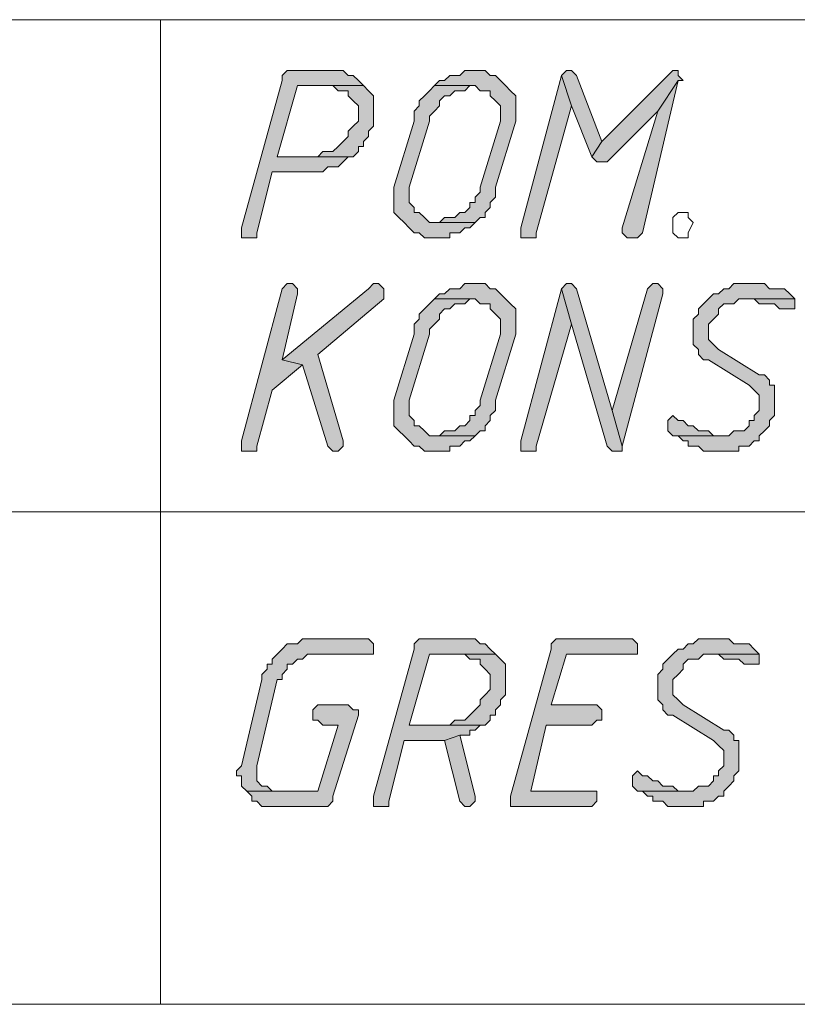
# Model space of a CAD drawing. Header units: inches. Extents: x 1504 to 12593, y -807 to 3183.
# Tile 233 of 256: x 6318 to 6382, y 2547 to 2629. Entities that reach past the tile are written whole.
import ezdxf

# ---------------------------------------------------------------- set-up
doc = ezdxf.new("R2010")
doc.units = ezdxf.units.IN
doc.header["$MEASUREMENT"] = 0
for name, color, linetype in [('at_Entity', 7, 'Continuous'), ('at_Rect', 7, 'Continuous'), ('at_Solid', 7, 'Continuous')]:
    doc.layers.add(name, color=color, linetype=linetype)

msp = doc.modelspace()

# ---------------------------------------------------------------- hatches: boundary and pattern name
at = {"layer": 'at_Solid', "lineweight": 15}
for points in [[(6343.734, 2624.962), (6339.929, 2624.962), (6339.511, 2624.538), (6339.511, 2624.12), (6336.13, 2611.869), (6336.13, 2611.021), (6337.396, 2611.021), (6337.396, 2611.445), (6338.663, 2616.516), (6342.891, 2616.516), (6343.31, 2616.934), (6344.152, 2616.934), (6344.576, 2617.358), (6345, 2617.782), (6345.424, 2617.782), (6339.087, 2617.782), (6340.777, 2623.696), (6346.267, 2623.696), (6345.848, 2624.12), (6345.424, 2624.538), (6345, 2624.538), (6344.576, 2624.962), (6344.152, 2624.962)], [(6355.561, 2624.962), (6354.713, 2624.962), (6354.294, 2624.538), (6353.446, 2624.538), (6353.028, 2624.12), (6352.604, 2624.12), (6352.18, 2623.696), (6355.561, 2623.696), (6355.985, 2623.272), (6356.827, 2623.272), (6356.827, 2622.853), (6357.251, 2622.429), (6357.675, 2622.005), (6357.675, 2620.739), (6355.985, 2615.25), (6355.985, 2614.826), (6355.561, 2614.402), (6355.561, 2613.978), (6355.137, 2613.978), (6355.137, 2613.559), (6354.713, 2613.135), (6354.294, 2613.135), (6353.87, 2612.711), (6353.028, 2612.711), (6352.604, 2612.293), (6352.18, 2612.293), (6355.561, 2612.293), (6355.985, 2612.711), (6356.409, 2612.711), (6356.409, 2613.135), (6356.827, 2613.559), (6356.827, 2613.978), (6357.251, 2614.402), (6357.251, 2615.25), (6358.942, 2620.739), (6358.942, 2621.581), (6358.942, 2622.853), (6358.518, 2623.272), (6358.094, 2623.696), (6357.675, 2624.12), (6357.251, 2624.538), (6356.827, 2624.538), (6356.409, 2624.962), (6355.985, 2624.962)], [(6363.165, 2624.962), (6362.741, 2624.538), (6363.589, 2622.005), (6365.273, 2617.782), (6366.121, 2619.049), (6364.007, 2624.538), (6363.589, 2624.962)], [(6372.035, 2624.962), (6371.611, 2624.538), (6366.121, 2619.049), (6365.273, 2617.782), (6365.697, 2617.358), (6366.545, 2617.358), (6370.768, 2621.581), (6372.459, 2624.12), (6372.877, 2624.12), (6372.459, 2624.538), (6372.459, 2624.962)], [(6362.741, 2624.538), (6359.36, 2611.869), (6359.36, 2611.021), (6360.632, 2611.021), (6360.632, 2611.445), (6363.589, 2622.005)], [(6372.459, 2624.12), (6370.768, 2621.581), (6367.812, 2611.869), (6367.812, 2611.445), (6368.23, 2611.021), (6369.078, 2611.021), (6369.497, 2611.445)], [(6346.267, 2623.696), (6343.734, 2623.696), (6344.152, 2623.272), (6345, 2623.272), (6345, 2622.853), (6345.424, 2622.429), (6345.848, 2622.005), (6345.848, 2620.739), (6345.424, 2620.315), (6345, 2619.897), (6345, 2619.473), (6344.576, 2619.049), (6344.152, 2618.625), (6343.734, 2618.206), (6342.891, 2618.206), (6342.468, 2617.782), (6339.087, 2617.782), (6345.424, 2617.782), (6345.848, 2618.206), (6345.848, 2618.625), (6346.267, 2618.625), (6346.267, 2619.049), (6346.691, 2619.473), (6346.691, 2619.897), (6347.115, 2620.315), (6347.115, 2621.581), (6347.115, 2622.853), (6346.691, 2623.272)], [(6352.18, 2623.696), (6351.756, 2623.272), (6351.338, 2622.853), (6350.914, 2622.429), (6350.914, 2622.005), (6350.49, 2621.581), (6350.49, 2620.739), (6348.805, 2615.25), (6348.805, 2614.402), (6348.805, 2613.135), (6349.223, 2612.711), (6349.647, 2612.293), (6350.071, 2611.869), (6350.49, 2611.445), (6350.914, 2611.445), (6351.338, 2611.021), (6353.446, 2611.021), (6353.446, 2611.445), (6354.294, 2611.445), (6354.713, 2611.869), (6355.137, 2611.869), (6355.561, 2612.293), (6351.756, 2612.293), (6351.338, 2612.711), (6350.914, 2613.135), (6350.49, 2613.135), (6350.49, 2613.559), (6350.071, 2613.978), (6350.071, 2615.25), (6351.756, 2620.739), (6351.756, 2621.157), (6352.18, 2621.581), (6352.604, 2622.005), (6352.604, 2622.429), (6353.028, 2622.853), (6353.446, 2622.853), (6353.87, 2623.272), (6354.713, 2623.272), (6355.137, 2623.696), (6355.561, 2623.696)], [(6339.929, 2607.222), (6339.511, 2606.798), (6336.13, 2594.128), (6336.13, 2593.281), (6337.396, 2593.281), (6337.396, 2593.704), (6338.663, 2598.352), (6341.201, 2600.466), (6339.511, 2600.884), (6340.777, 2606.374), (6340.777, 2606.798), (6340.353, 2607.222)], [(6347.115, 2607.222), (6346.691, 2606.798), (6339.511, 2600.884), (6341.201, 2600.466), (6343.31, 2593.704), (6343.734, 2593.281), (6344.152, 2593.281), (6344.576, 2593.704), (6344.576, 2594.128), (6342.468, 2601.308), (6347.957, 2605.955), (6347.957, 2606.798), (6347.533, 2607.222)], [(6355.561, 2607.222), (6354.713, 2607.222), (6354.294, 2606.798), (6353.446, 2606.798), (6353.028, 2606.374), (6352.604, 2606.374), (6352.18, 2605.955), (6355.561, 2605.955), (6355.985, 2605.531), (6356.827, 2605.531), (6356.827, 2605.113), (6357.251, 2604.689), (6357.675, 2604.265), (6357.675, 2602.999), (6355.985, 2597.509), (6355.985, 2597.085), (6355.561, 2596.661), (6355.561, 2596.237), (6355.137, 2596.237), (6355.137, 2595.819), (6354.713, 2595.395), (6354.294, 2595.395), (6353.87, 2594.971), (6353.028, 2594.971), (6352.604, 2594.552), (6352.18, 2594.552), (6355.561, 2594.552), (6355.985, 2594.971), (6356.409, 2594.971), (6356.409, 2595.395), (6356.827, 2595.819), (6356.827, 2596.237), (6357.251, 2596.661), (6357.251, 2597.509), (6358.942, 2602.999), (6358.942, 2603.841), (6358.942, 2605.113), (6358.518, 2605.531), (6358.094, 2605.955), (6357.675, 2606.374), (6357.251, 2606.798), (6356.827, 2606.798), (6356.409, 2607.222), (6355.985, 2607.222)], [(6362.741, 2606.798), (6359.36, 2594.128), (6359.36, 2593.281), (6360.632, 2593.281), (6360.632, 2593.704), (6363.589, 2603.841)], [(6363.165, 2607.222), (6362.741, 2606.798), (6363.589, 2603.841), (6366.545, 2593.704), (6366.964, 2593.281), (6367.812, 2593.281), (6367.812, 2593.704), (6366.964, 2596.661), (6364.007, 2606.798), (6363.589, 2607.222)], [(6370.344, 2607.222), (6369.92, 2606.798), (6366.964, 2596.661), (6367.812, 2593.704), (6371.192, 2606.374), (6371.192, 2606.798), (6370.768, 2607.222)], [(6378.372, 2607.222), (6377.1, 2607.222), (6376.682, 2606.798), (6376.258, 2606.798), (6375.834, 2606.374), (6375.416, 2606.374), (6374.992, 2605.955), (6374.568, 2605.531), (6374.149, 2605.113), (6374.149, 2604.689), (6373.725, 2604.265), (6373.725, 2602.999), (6373.725, 2602.151), (6374.149, 2601.732), (6374.149, 2601.308), (6374.568, 2600.884), (6374.992, 2600.884), (6378.372, 2598.776), (6378.791, 2598.352), (6379.215, 2597.928), (6379.215, 2596.661), (6378.791, 2596.237), (6378.791, 2595.819), (6378.372, 2595.819), (6378.372, 2595.395), (6377.948, 2594.971), (6377.1, 2594.971), (6376.682, 2594.552), (6372.035, 2594.552), (6372.459, 2594.552), (6372.877, 2594.128), (6373.301, 2594.128), (6373.301, 2593.704), (6374.149, 2593.704), (6374.568, 2593.281), (6377.524, 2593.281), (6377.524, 2593.704), (6378.372, 2593.704), (6378.791, 2594.128), (6379.215, 2594.128), (6379.215, 2594.552), (6379.639, 2594.971), (6380.057, 2595.395), (6380.057, 2595.819), (6380.481, 2596.237), (6380.481, 2598.776), (6380.057, 2598.776), (6380.057, 2599.194), (6379.639, 2599.618), (6379.215, 2599.618), (6375.834, 2601.732), (6375.416, 2602.151), (6374.992, 2602.575), (6374.992, 2603.841), (6375.416, 2604.265), (6375.834, 2604.689), (6375.834, 2605.113), (6376.258, 2605.531), (6377.1, 2605.531), (6377.524, 2605.955), (6382.171, 2605.955), (6381.753, 2606.374), (6381.329, 2606.798), (6380.057, 2606.798), (6379.639, 2607.222), (6378.791, 2607.222)], [(6352.18, 2605.955), (6351.756, 2605.531), (6351.338, 2605.113), (6350.914, 2604.689), (6350.914, 2604.265), (6350.49, 2603.841), (6350.49, 2602.999), (6348.805, 2597.509), (6348.805, 2596.661), (6348.805, 2595.395), (6349.223, 2594.971), (6349.647, 2594.552), (6350.071, 2594.128), (6350.49, 2593.704), (6350.914, 2593.704), (6351.338, 2593.281), (6353.446, 2593.281), (6353.446, 2593.704), (6354.294, 2593.704), (6354.713, 2594.128), (6355.137, 2594.128), (6355.561, 2594.552), (6351.756, 2594.552), (6351.338, 2594.971), (6350.914, 2595.395), (6350.49, 2595.395), (6350.49, 2595.819), (6350.071, 2596.237), (6350.071, 2597.509), (6351.756, 2602.999), (6351.756, 2603.417), (6352.18, 2603.841), (6352.604, 2604.265), (6352.604, 2604.689), (6353.028, 2605.113), (6353.446, 2605.113), (6353.87, 2605.531), (6354.713, 2605.531), (6355.137, 2605.955), (6355.561, 2605.955)], [(6382.171, 2605.955), (6377.948, 2605.955), (6378.791, 2605.955), (6379.215, 2605.531), (6380.481, 2605.531), (6380.905, 2605.113), (6382.171, 2605.113), (6382.171, 2605.531)], [(6372.035, 2596.237), (6371.611, 2595.819), (6371.611, 2594.971), (6372.035, 2594.552), (6376.258, 2594.552), (6375.416, 2594.552), (6374.992, 2594.971), (6374.149, 2594.971), (6373.725, 2595.395), (6373.301, 2595.395), (6372.877, 2595.819), (6372.459, 2595.819)], [(6346.267, 2577.654), (6341.201, 2577.654), (6340.777, 2577.23), (6339.929, 2577.23), (6339.511, 2576.806), (6339.087, 2576.388), (6338.663, 2575.964), (6338.663, 2575.54), (6338.244, 2575.54), (6338.244, 2575.122), (6337.82, 2574.698), (6337.82, 2574.274), (6336.13, 2567.094), (6335.706, 2566.67), (6335.706, 2566.252), (6336.13, 2566.252), (6336.13, 2565.404), (6336.554, 2564.985), (6339.087, 2564.985), (6338.663, 2564.985), (6338.244, 2565.404), (6337.82, 2565.404), (6337.396, 2565.828), (6337.396, 2566.67), (6337.396, 2567.094), (6339.087, 2574.274), (6339.511, 2574.274), (6339.511, 2574.698), (6339.929, 2575.122), (6339.929, 2575.54), (6340.353, 2575.54), (6340.777, 2575.964), (6341.201, 2575.964), (6341.62, 2576.388), (6347.115, 2576.388), (6347.115, 2577.23), (6346.691, 2577.654)], [(6354.713, 2577.654), (6350.914, 2577.654), (6350.49, 2577.23), (6350.49, 2576.806), (6347.115, 2564.561), (6347.115, 2563.713), (6348.381, 2563.713), (6348.381, 2564.137), (6349.647, 2569.208), (6353.028, 2569.208), (6354.294, 2569.627), (6355.137, 2569.627), (6355.137, 2570.051), (6355.561, 2570.051), (6355.985, 2570.475), (6356.409, 2570.475), (6350.071, 2570.475), (6351.756, 2576.388), (6357.251, 2576.388), (6356.827, 2576.806), (6356.409, 2577.23), (6355.985, 2577.23), (6355.561, 2577.654), (6355.137, 2577.654)], [(6368.23, 2577.654), (6362.317, 2577.654), (6361.898, 2577.23), (6361.898, 2576.806), (6358.518, 2564.561), (6358.518, 2563.713), (6365.273, 2563.713), (6365.697, 2564.137), (6365.697, 2564.985), (6360.208, 2564.985), (6361.474, 2570.475), (6365.273, 2570.475), (6365.697, 2570.893), (6366.121, 2570.893), (6366.121, 2571.741), (6365.697, 2572.165), (6361.898, 2572.165), (6363.165, 2576.388), (6369.078, 2576.388), (6369.078, 2577.23), (6368.654, 2577.654)], [(6375.416, 2577.654), (6374.149, 2577.654), (6373.725, 2577.23), (6373.301, 2577.23), (6372.877, 2576.806), (6372.459, 2576.806), (6372.035, 2576.388), (6371.611, 2575.964), (6371.192, 2575.54), (6371.192, 2575.122), (6370.768, 2574.698), (6370.768, 2573.431), (6370.768, 2572.583), (6371.192, 2572.165), (6371.192, 2571.741), (6371.611, 2571.317), (6372.035, 2571.317), (6375.416, 2569.208), (6375.834, 2568.784), (6376.258, 2568.36), (6376.258, 2567.094), (6375.834, 2566.67), (6375.834, 2566.252), (6375.416, 2566.252), (6375.416, 2565.828), (6374.992, 2565.404), (6374.149, 2565.404), (6373.725, 2564.985), (6369.078, 2564.985), (6369.497, 2564.985), (6369.92, 2564.561), (6370.344, 2564.561), (6370.344, 2564.137), (6371.192, 2564.137), (6371.611, 2563.713), (6374.568, 2563.713), (6374.568, 2564.137), (6375.416, 2564.137), (6375.834, 2564.561), (6376.258, 2564.561), (6376.258, 2564.985), (6376.682, 2565.404), (6377.1, 2565.828), (6377.1, 2566.252), (6377.524, 2566.67), (6377.524, 2569.208), (6377.1, 2569.208), (6377.1, 2569.627), (6376.682, 2570.051), (6376.258, 2570.051), (6372.877, 2572.165), (6372.459, 2572.583), (6372.035, 2573.007), (6372.035, 2574.274), (6372.459, 2574.698), (6372.877, 2575.122), (6372.877, 2575.54), (6373.301, 2575.964), (6374.149, 2575.964), (6374.568, 2576.388), (6379.215, 2576.388), (6378.791, 2576.806), (6378.372, 2577.23), (6377.1, 2577.23), (6376.682, 2577.654), (6375.834, 2577.654)], [(6357.251, 2576.388), (6354.713, 2576.388), (6355.137, 2575.964), (6355.985, 2575.964), (6355.985, 2575.54), (6356.409, 2575.122), (6356.827, 2574.698), (6356.827, 2573.431), (6356.409, 2573.007), (6355.985, 2572.583), (6355.985, 2572.165), (6355.561, 2571.741), (6355.137, 2571.317), (6354.713, 2570.893), (6353.87, 2570.893), (6353.446, 2570.475), (6350.071, 2570.475), (6356.409, 2570.475), (6356.827, 2570.893), (6356.827, 2571.317), (6357.251, 2571.317), (6357.251, 2571.741), (6357.675, 2572.165), (6357.675, 2572.583), (6358.094, 2573.007), (6358.094, 2574.274), (6358.094, 2575.54), (6357.675, 2575.964)], [(6379.215, 2576.388), (6374.992, 2576.388), (6375.834, 2576.388), (6376.258, 2575.964), (6377.524, 2575.964), (6377.948, 2575.54), (6379.215, 2575.54), (6379.215, 2575.964)], [(6345, 2572.165), (6342.468, 2572.165), (6342.044, 2571.741), (6342.044, 2570.893), (6342.468, 2570.893), (6342.891, 2570.475), (6344.152, 2570.475), (6342.468, 2564.985), (6336.554, 2564.985), (6336.972, 2564.561), (6336.972, 2564.137), (6337.396, 2564.137), (6337.82, 2563.713), (6343.31, 2563.713), (6343.734, 2564.137), (6343.734, 2564.561), (6345.848, 2571.317), (6345.848, 2571.741), (6345.424, 2571.741)], [(6354.294, 2569.627), (6353.028, 2569.208), (6354.294, 2564.137), (6354.713, 2563.713), (6355.137, 2563.713), (6355.561, 2564.137), (6355.561, 2564.561)], [(6369.078, 2566.67), (6368.654, 2566.252), (6368.654, 2565.404), (6369.078, 2564.985), (6373.301, 2564.985), (6372.459, 2564.985), (6372.035, 2565.404), (6371.192, 2565.404), (6370.768, 2565.828), (6370.344, 2565.828), (6369.92, 2566.252), (6369.497, 2566.252)]]:
    msp.add_hatch(color=7, dxfattribs=at).paths.add_polyline_path(points)

# ---------------------------------------------------------------- linework, layer by layer
at = {"layer": 'at_Entity', "color": 7, "lineweight": 15}
for p, q in [((6329.369, 2629.185), (6329.369, 2547.239)), ((6339.929, 2624.962), (6339.511, 2624.538)), ((6343.734, 2624.962), (6339.929, 2624.962)), ((6344.152, 2624.962), (6343.734, 2624.962)), ((6344.576, 2624.962), (6344.152, 2624.962)), ((6345, 2624.538), (6344.576, 2624.962)), ((6354.713, 2624.962), (6354.294, 2624.538)), ((6355.561, 2624.962), (6354.713, 2624.962)), ((6355.985, 2624.962), (6355.561, 2624.962)), ((6356.409, 2624.962), (6355.985, 2624.962)), ((6356.827, 2624.538), (6356.409, 2624.962)), ((6363.165, 2624.962), (6362.741, 2624.538)), ((6363.165, 2624.962), (6363.165, 2624.962)), ((6363.589, 2624.962), (6363.165, 2624.962)), ((6364.007, 2624.538), (6363.589, 2624.962)), ((6372.035, 2624.962), (6371.611, 2624.538)), ((6372.035, 2624.962), (6372.035, 2624.962)), ((6372.459, 2624.962), (6372.035, 2624.962)), ((6372.459, 2624.538), (6372.459, 2624.962)), ((6339.511, 2624.12), (6336.13, 2611.869)), ((6339.511, 2624.538), (6339.511, 2624.12)), ((6345.424, 2624.538), (6345, 2624.538)), ((6345.848, 2624.12), (6345.424, 2624.538)), ((6346.267, 2623.696), (6345.848, 2624.12)), ((6345.848, 2624.12), (6345.848, 2624.12)), ((6352.604, 2624.12), (6352.18, 2623.696)), ((6353.028, 2624.12), (6352.604, 2624.12)), ((6353.446, 2624.538), (6353.028, 2624.12)), ((6354.294, 2624.538), (6353.446, 2624.538)), ((6357.251, 2624.538), (6356.827, 2624.538)), ((6357.675, 2624.12), (6357.251, 2624.538)), ((6358.094, 2623.696), (6357.675, 2624.12)), ((6357.675, 2624.12), (6357.675, 2624.12)), ((6362.741, 2624.538), (6359.36, 2611.869)), ((6363.589, 2622.005), (6362.741, 2624.538)), ((6362.741, 2624.538), (6362.741, 2624.538)), ((6362.741, 2624.538), (6363.589, 2622.005)), ((6366.121, 2619.049), (6364.007, 2624.538)), ((6364.007, 2624.538), (6364.007, 2624.538)), ((6371.611, 2624.538), (6366.121, 2619.049)), ((6369.497, 2611.445), (6372.459, 2624.12)), ((6372.459, 2624.12), (6370.768, 2621.581)), ((6370.768, 2621.581), (6372.459, 2624.12)), ((6372.877, 2624.12), (6372.459, 2624.538)), ((6372.459, 2624.12), (6372.877, 2624.12)), ((6339.087, 2617.782), (6340.777, 2623.696)), ((6340.777, 2623.696), (6346.267, 2623.696)), ((6346.267, 2623.696), (6343.734, 2623.696)), ((6343.734, 2623.696), (6344.152, 2623.272)), ((6344.152, 2623.272), (6345, 2623.272)), ((6345, 2623.272), (6345, 2622.853)), ((6346.691, 2623.272), (6346.267, 2623.696)), ((6347.115, 2622.853), (6346.691, 2623.272)), ((6346.691, 2623.272), (6346.691, 2623.272)), ((6351.756, 2623.272), (6351.338, 2622.853)), ((6352.18, 2623.696), (6351.756, 2623.272)), ((6355.561, 2623.696), (6352.18, 2623.696)), ((6352.18, 2623.696), (6355.561, 2623.696)), ((6353.446, 2622.853), (6353.87, 2623.272)), ((6353.87, 2623.272), (6354.713, 2623.272)), ((6354.713, 2623.272), (6355.137, 2623.696)), ((6355.137, 2623.696), (6355.561, 2623.696)), ((6355.561, 2623.696), (6355.985, 2623.272)), ((6355.985, 2623.272), (6356.827, 2623.272)), ((6356.827, 2623.272), (6356.827, 2622.853)), ((6358.518, 2623.272), (6358.094, 2623.696)), ((6358.942, 2622.853), (6358.518, 2623.272)), ((6358.518, 2623.272), (6358.518, 2623.272)), ((6345, 2622.853), (6345.424, 2622.429)), ((6345.424, 2622.429), (6345.424, 2622.429)), ((6345.424, 2622.429), (6345.848, 2622.005)), ((6347.115, 2621.581), (6347.115, 2622.853)), ((6351.338, 2622.853), (6350.914, 2622.429)), ((6350.914, 2622.429), (6350.914, 2622.005)), ((6351.338, 2622.853), (6351.338, 2622.853)), ((6352.604, 2622.429), (6353.028, 2622.853)), ((6352.604, 2622.005), (6352.604, 2622.429)), ((6353.028, 2622.853), (6353.446, 2622.853)), ((6356.827, 2622.853), (6357.251, 2622.429)), ((6357.251, 2622.429), (6357.251, 2622.429)), ((6357.251, 2622.429), (6357.675, 2622.005)), ((6358.942, 2621.581), (6358.942, 2622.853)), ((6345.848, 2622.005), (6345.848, 2620.739)), ((6347.115, 2620.315), (6347.115, 2621.581)), ((6350.914, 2622.005), (6350.49, 2621.581)), ((6350.49, 2621.581), (6350.49, 2620.739)), ((6351.756, 2621.157), (6352.18, 2621.581)), ((6352.18, 2621.581), (6352.604, 2622.005)), ((6352.18, 2621.581), (6352.18, 2621.581)), ((6357.675, 2622.005), (6357.675, 2620.739)), ((6358.942, 2620.739), (6358.942, 2621.581)), ((6360.632, 2611.445), (6363.589, 2622.005)), ((6363.589, 2622.005), (6365.273, 2617.782)), ((6366.545, 2617.358), (6370.768, 2621.581)), ((6370.768, 2621.581), (6367.812, 2611.869)), ((6345.848, 2620.739), (6345.424, 2620.315)), ((6350.49, 2620.739), (6348.805, 2615.25)), ((6350.071, 2615.25), (6351.756, 2620.739)), ((6351.756, 2620.739), (6351.756, 2621.157)), ((6357.675, 2620.739), (6355.985, 2615.25)), ((6357.251, 2615.25), (6358.942, 2620.739)), ((6345.424, 2620.315), (6345, 2619.897)), ((6345, 2619.897), (6345, 2619.473)), ((6345.424, 2620.315), (6345.424, 2620.315)), ((6346.691, 2619.897), (6347.115, 2620.315)), ((6346.691, 2619.473), (6346.691, 2619.897)), ((6344.576, 2619.049), (6344.152, 2618.625)), ((6345, 2619.473), (6344.576, 2619.049)), ((6346.267, 2619.049), (6346.691, 2619.473)), ((6346.267, 2618.625), (6346.267, 2619.049)), ((6366.121, 2619.049), (6365.273, 2617.782)), ((6365.273, 2617.782), (6366.121, 2619.049)), ((6342.891, 2618.206), (6342.468, 2617.782)), ((6343.734, 2618.206), (6342.891, 2618.206)), ((6344.152, 2618.625), (6343.734, 2618.206)), ((6344.152, 2618.625), (6344.152, 2618.625)), ((6345.424, 2617.782), (6345.848, 2618.206)), ((6345.848, 2618.206), (6345.848, 2618.625)), ((6345.848, 2618.625), (6346.267, 2618.625)), ((6342.468, 2617.782), (6339.087, 2617.782)), ((6339.087, 2617.782), (6345.424, 2617.782)), ((6345.424, 2617.782), (6339.087, 2617.782)), ((6344.576, 2617.358), (6345, 2617.782)), ((6345, 2617.782), (6345.424, 2617.782)), ((6365.273, 2617.782), (6365.697, 2617.358)), ((6342.891, 2616.516), (6343.31, 2616.934)), ((6343.31, 2616.934), (6344.152, 2616.934)), ((6344.152, 2616.934), (6344.576, 2617.358)), ((6344.576, 2617.358), (6344.576, 2617.358)), ((6365.697, 2617.358), (6366.545, 2617.358)), ((6337.396, 2611.445), (6338.663, 2616.516)), ((6338.663, 2616.516), (6342.891, 2616.516)), ((6348.805, 2615.25), (6348.805, 2614.402)), ((6350.071, 2613.978), (6350.071, 2615.25)), ((6355.985, 2615.25), (6355.985, 2614.826)), ((6357.251, 2614.402), (6357.251, 2615.25)), ((6348.805, 2614.402), (6348.805, 2613.135)), ((6355.985, 2614.826), (6355.561, 2614.402)), ((6355.561, 2614.402), (6355.561, 2613.978)), ((6356.827, 2613.978), (6357.251, 2614.402)), ((6350.49, 2613.559), (6350.071, 2613.978)), ((6350.49, 2613.135), (6350.49, 2613.559)), ((6355.137, 2613.559), (6354.713, 2613.135)), ((6355.561, 2613.978), (6355.137, 2613.978)), ((6355.137, 2613.978), (6355.137, 2613.559)), ((6356.409, 2613.135), (6356.827, 2613.559)), ((6356.827, 2613.559), (6356.827, 2613.978)), ((6348.805, 2613.135), (6349.223, 2612.711)), ((6349.223, 2612.711), (6349.223, 2612.711)), ((6349.223, 2612.711), (6349.647, 2612.293)), ((6350.914, 2613.135), (6350.49, 2613.135)), ((6351.338, 2612.711), (6350.914, 2613.135)), ((6351.756, 2612.293), (6351.338, 2612.711)), ((6351.338, 2612.711), (6351.338, 2612.711)), ((6353.028, 2612.711), (6352.604, 2612.293)), ((6353.87, 2612.711), (6353.028, 2612.711)), ((6354.294, 2613.135), (6353.87, 2612.711)), ((6354.713, 2613.135), (6354.294, 2613.135)), ((6355.561, 2612.293), (6355.985, 2612.711)), ((6355.985, 2612.711), (6356.409, 2612.711)), ((6356.409, 2612.711), (6356.409, 2613.135)), ((6372.035, 2612.711), (6372.459, 2613.135)), ((6372.035, 2611.869), (6372.035, 2612.711)), ((6372.459, 2613.135), (6373.301, 2613.135)), ((6373.301, 2613.135), (6373.301, 2612.711)), ((6373.301, 2612.711), (6373.725, 2612.293)), ((6336.13, 2611.869), (6336.13, 2611.021)), ((6349.647, 2612.293), (6349.647, 2612.293)), ((6349.647, 2612.293), (6350.071, 2611.869)), ((6350.071, 2611.869), (6350.49, 2611.445)), ((6355.561, 2612.293), (6351.756, 2612.293)), ((6352.604, 2612.293), (6352.18, 2612.293)), ((6352.18, 2612.293), (6355.561, 2612.293)), ((6354.294, 2611.445), (6354.713, 2611.869)), ((6354.713, 2611.869), (6355.137, 2611.869)), ((6355.137, 2611.869), (6355.561, 2612.293)), ((6359.36, 2611.869), (6359.36, 2611.021)), ((6367.812, 2611.869), (6367.812, 2611.445)), ((6372.035, 2611.445), (6372.035, 2611.869)), ((6372.035, 2611.869), (6372.035, 2611.869)), ((6372.035, 2611.869), (6372.035, 2611.869)), ((6373.725, 2612.293), (6373.301, 2611.445)), ((6373.725, 2612.293), (6373.725, 2612.293)), ((6336.13, 2611.021), (6337.396, 2611.021)), ((6337.396, 2611.021), (6337.396, 2611.445)), ((6350.49, 2611.445), (6350.914, 2611.445)), ((6350.914, 2611.445), (6351.338, 2611.021)), ((6351.338, 2611.021), (6353.446, 2611.021)), ((6353.446, 2611.021), (6353.446, 2611.445)), ((6353.446, 2611.445), (6354.294, 2611.445)), ((6359.36, 2611.021), (6360.632, 2611.021)), ((6360.632, 2611.021), (6360.632, 2611.445)), ((6367.812, 2611.445), (6368.23, 2611.021)), ((6368.23, 2611.021), (6369.078, 2611.021)), ((6369.078, 2611.021), (6369.497, 2611.445)), ((6372.459, 2611.021), (6372.035, 2611.445)), ((6373.301, 2611.021), (6372.459, 2611.021)), ((6373.301, 2611.445), (6373.301, 2611.021)), ((6339.511, 2606.798), (6336.13, 2594.128)), ((6339.929, 2607.222), (6339.511, 2606.798)), ((6346.691, 2606.798), (6339.511, 2600.884)), ((6339.511, 2606.798), (6339.511, 2606.798)), ((6339.929, 2607.222), (6339.929, 2607.222)), ((6340.353, 2607.222), (6339.929, 2607.222)), ((6340.777, 2606.798), (6340.353, 2607.222)), ((6340.777, 2606.374), (6340.777, 2606.798)), ((6347.115, 2607.222), (6346.691, 2606.798)), ((6347.115, 2607.222), (6347.115, 2607.222)), ((6347.533, 2607.222), (6347.115, 2607.222)), ((6347.957, 2606.798), (6347.533, 2607.222)), ((6347.957, 2605.955), (6347.957, 2606.798)), ((6353.446, 2606.798), (6353.028, 2606.374)), ((6354.294, 2606.798), (6353.446, 2606.798)), ((6354.713, 2607.222), (6354.294, 2606.798)), ((6355.561, 2607.222), (6354.713, 2607.222)), ((6355.985, 2607.222), (6355.561, 2607.222)), ((6356.409, 2607.222), (6355.985, 2607.222)), ((6356.827, 2606.798), (6356.409, 2607.222)), ((6357.251, 2606.798), (6356.827, 2606.798)), ((6357.675, 2606.374), (6357.251, 2606.798)), ((6362.741, 2606.798), (6359.36, 2594.128)), ((6363.165, 2607.222), (6362.741, 2606.798)), ((6363.589, 2603.841), (6362.741, 2606.798)), ((6362.741, 2606.798), (6362.741, 2606.798)), ((6362.741, 2606.798), (6363.589, 2603.841)), ((6363.165, 2607.222), (6363.165, 2607.222)), ((6363.589, 2607.222), (6363.165, 2607.222)), ((6364.007, 2606.798), (6363.589, 2607.222)), ((6366.964, 2596.661), (6364.007, 2606.798)), ((6364.007, 2606.798), (6364.007, 2606.798)), ((6369.92, 2606.798), (6366.964, 2596.661)), ((6370.344, 2607.222), (6369.92, 2606.798)), ((6369.92, 2606.798), (6369.92, 2606.798)), ((6370.344, 2607.222), (6370.344, 2607.222)), ((6370.768, 2607.222), (6370.344, 2607.222)), ((6371.192, 2606.798), (6370.768, 2607.222)), ((6371.192, 2606.374), (6371.192, 2606.798)), ((6376.258, 2606.798), (6375.834, 2606.374)), ((6376.682, 2606.798), (6376.258, 2606.798)), ((6377.1, 2607.222), (6376.682, 2606.798)), ((6378.372, 2607.222), (6377.1, 2607.222)), ((6378.791, 2607.222), (6378.372, 2607.222)), ((6379.639, 2607.222), (6378.791, 2607.222)), ((6380.057, 2606.798), (6379.639, 2607.222)), ((6381.329, 2606.798), (6380.057, 2606.798)), ((6381.753, 2606.374), (6381.329, 2606.798)), ((6339.511, 2600.884), (6340.777, 2606.374)), ((6342.468, 2601.308), (6347.957, 2605.955)), ((6352.18, 2605.955), (6351.756, 2605.531)), ((6352.604, 2606.374), (6352.18, 2605.955)), ((6355.561, 2605.955), (6352.18, 2605.955)), ((6352.18, 2605.955), (6355.561, 2605.955)), ((6353.028, 2606.374), (6352.604, 2606.374)), ((6354.713, 2605.531), (6355.137, 2605.955)), ((6355.137, 2605.955), (6355.561, 2605.955)), ((6355.561, 2605.955), (6355.985, 2605.531)), ((6358.094, 2605.955), (6357.675, 2606.374)), ((6357.675, 2606.374), (6357.675, 2606.374)), ((6358.518, 2605.531), (6358.094, 2605.955)), ((6367.812, 2593.704), (6371.192, 2606.374)), ((6374.992, 2605.955), (6374.568, 2605.531)), ((6375.416, 2606.374), (6374.992, 2605.955)), ((6374.992, 2605.955), (6374.992, 2605.955)), ((6375.834, 2606.374), (6375.416, 2606.374)), ((6377.1, 2605.531), (6377.524, 2605.955)), ((6377.524, 2605.955), (6382.171, 2605.955)), ((6382.171, 2605.955), (6377.948, 2605.955)), ((6377.948, 2605.955), (6378.791, 2605.955)), ((6378.791, 2605.955), (6379.215, 2605.531)), ((6382.171, 2605.955), (6381.753, 2606.374)), ((6381.753, 2606.374), (6381.753, 2606.374)), ((6382.171, 2605.531), (6382.171, 2605.955)), ((6351.338, 2605.113), (6350.914, 2604.689)), ((6351.756, 2605.531), (6351.338, 2605.113)), ((6351.338, 2605.113), (6351.338, 2605.113)), ((6352.604, 2604.689), (6353.028, 2605.113)), ((6353.028, 2605.113), (6353.446, 2605.113)), ((6353.446, 2605.113), (6353.87, 2605.531)), ((6353.87, 2605.531), (6354.713, 2605.531)), ((6355.985, 2605.531), (6356.827, 2605.531)), ((6356.827, 2605.531), (6356.827, 2605.113)), ((6356.827, 2605.113), (6357.251, 2604.689)), ((6358.942, 2605.113), (6358.518, 2605.531)), ((6358.518, 2605.531), (6358.518, 2605.531)), ((6358.942, 2603.841), (6358.942, 2605.113)), ((6374.568, 2605.531), (6374.149, 2605.113)), ((6374.149, 2605.113), (6374.149, 2604.689)), ((6374.568, 2605.531), (6374.568, 2605.531)), ((6375.834, 2605.113), (6376.258, 2605.531)), ((6375.834, 2604.689), (6375.834, 2605.113)), ((6376.258, 2605.531), (6377.1, 2605.531)), ((6379.215, 2605.531), (6380.481, 2605.531)), ((6380.481, 2605.531), (6380.905, 2605.113)), ((6380.905, 2605.113), (6382.171, 2605.113)), ((6382.171, 2605.113), (6382.171, 2605.531)), ((6350.914, 2604.265), (6350.49, 2603.841)), ((6350.914, 2604.689), (6350.914, 2604.265)), ((6352.18, 2603.841), (6352.604, 2604.265)), ((6352.604, 2604.265), (6352.604, 2604.689)), ((6357.251, 2604.689), (6357.251, 2604.689)), ((6357.251, 2604.689), (6357.675, 2604.265)), ((6357.675, 2604.265), (6357.675, 2602.999)), ((6374.149, 2604.689), (6373.725, 2604.265)), ((6373.725, 2604.265), (6373.725, 2602.999)), ((6374.992, 2603.841), (6375.416, 2604.265)), ((6375.416, 2604.265), (6375.834, 2604.689)), ((6375.416, 2604.265), (6375.416, 2604.265)), ((6350.49, 2603.841), (6350.49, 2602.999)), ((6351.756, 2603.417), (6352.18, 2603.841)), ((6352.18, 2603.841), (6352.18, 2603.841)), ((6358.942, 2602.999), (6358.942, 2603.841)), ((6360.632, 2593.704), (6363.589, 2603.841)), ((6363.589, 2603.841), (6366.545, 2593.704)), ((6374.992, 2602.575), (6374.992, 2603.841)), ((6350.49, 2602.999), (6348.805, 2597.509)), ((6350.071, 2597.509), (6351.756, 2602.999)), ((6351.756, 2602.999), (6351.756, 2603.417)), ((6357.675, 2602.999), (6355.985, 2597.509)), ((6357.251, 2597.509), (6358.942, 2602.999)), ((6373.725, 2602.999), (6373.725, 2602.151)), ((6373.725, 2602.151), (6374.149, 2601.732)), ((6375.416, 2602.151), (6374.992, 2602.575)), ((6375.834, 2601.732), (6375.416, 2602.151)), ((6375.416, 2602.151), (6375.416, 2602.151)), ((6344.576, 2594.128), (6342.468, 2601.308)), ((6374.149, 2601.732), (6374.149, 2601.308)), ((6374.149, 2601.308), (6374.568, 2600.884)), ((6379.215, 2599.618), (6375.834, 2601.732)), ((6338.663, 2598.352), (6341.201, 2600.466)), ((6339.511, 2600.884), (6341.201, 2600.466)), ((6341.201, 2600.466), (6339.511, 2600.884)), ((6341.201, 2600.466), (6343.31, 2593.704)), ((6374.568, 2600.884), (6374.992, 2600.884)), ((6374.992, 2600.884), (6378.372, 2598.776)), ((6379.639, 2599.618), (6379.215, 2599.618)), ((6380.057, 2599.194), (6379.639, 2599.618)), ((6378.372, 2598.776), (6378.791, 2598.352)), ((6380.057, 2598.776), (6380.057, 2599.194)), ((6380.481, 2598.776), (6380.057, 2598.776)), ((6380.481, 2596.237), (6380.481, 2598.776)), ((6337.396, 2593.704), (6338.663, 2598.352)), ((6378.791, 2598.352), (6378.791, 2598.352)), ((6378.791, 2598.352), (6379.215, 2597.928)), ((6379.215, 2597.928), (6379.215, 2596.661)), ((6348.805, 2597.509), (6348.805, 2596.661)), ((6350.071, 2596.237), (6350.071, 2597.509)), ((6355.985, 2597.085), (6355.561, 2596.661)), ((6355.985, 2597.509), (6355.985, 2597.085)), ((6357.251, 2596.661), (6357.251, 2597.509)), ((6348.805, 2596.661), (6348.805, 2595.395)), ((6350.49, 2595.819), (6350.071, 2596.237)), ((6355.561, 2596.237), (6355.137, 2596.237)), ((6355.137, 2596.237), (6355.137, 2595.819)), ((6355.561, 2596.661), (6355.561, 2596.237)), ((6356.827, 2596.237), (6357.251, 2596.661)), ((6356.827, 2595.819), (6356.827, 2596.237)), ((6366.964, 2596.661), (6367.812, 2593.704)), ((6367.812, 2593.704), (6366.964, 2596.661)), ((6372.035, 2596.237), (6371.611, 2595.819)), ((6372.035, 2596.237), (6372.035, 2596.237)), ((6372.459, 2595.819), (6372.035, 2596.237)), ((6379.215, 2596.661), (6378.791, 2596.237)), ((6378.791, 2596.237), (6378.791, 2595.819)), ((6380.057, 2595.819), (6380.481, 2596.237)), ((6348.805, 2595.395), (6349.223, 2594.971)), ((6350.49, 2595.395), (6350.49, 2595.819)), ((6350.914, 2595.395), (6350.49, 2595.395)), ((6351.338, 2594.971), (6350.914, 2595.395)), ((6354.294, 2595.395), (6353.87, 2594.971)), ((6354.713, 2595.395), (6354.294, 2595.395)), ((6355.137, 2595.819), (6354.713, 2595.395)), ((6356.409, 2595.395), (6356.827, 2595.819)), ((6356.409, 2594.971), (6356.409, 2595.395)), ((6371.611, 2595.819), (6371.611, 2594.971)), ((6372.877, 2595.819), (6372.459, 2595.819)), ((6373.301, 2595.395), (6372.877, 2595.819)), ((6373.725, 2595.395), (6373.301, 2595.395)), ((6374.149, 2594.971), (6373.725, 2595.395)), ((6378.372, 2595.395), (6377.948, 2594.971)), ((6378.791, 2595.819), (6378.372, 2595.819)), ((6378.372, 2595.819), (6378.372, 2595.395)), ((6379.639, 2594.971), (6380.057, 2595.395)), ((6380.057, 2595.395), (6380.057, 2595.819)), ((6349.223, 2594.971), (6349.223, 2594.971)), ((6349.223, 2594.971), (6349.647, 2594.552)), ((6349.647, 2594.552), (6349.647, 2594.552)), ((6349.647, 2594.552), (6350.071, 2594.128)), ((6351.756, 2594.552), (6351.338, 2594.971)), ((6351.338, 2594.971), (6351.338, 2594.971)), ((6355.561, 2594.552), (6351.756, 2594.552)), ((6352.604, 2594.552), (6352.18, 2594.552)), ((6352.18, 2594.552), (6355.561, 2594.552)), ((6353.028, 2594.971), (6352.604, 2594.552)), ((6353.87, 2594.971), (6353.028, 2594.971)), ((6355.137, 2594.128), (6355.561, 2594.552)), ((6355.561, 2594.552), (6355.985, 2594.971)), ((6355.985, 2594.971), (6356.409, 2594.971)), ((6371.611, 2594.971), (6371.611, 2594.971)), ((6371.611, 2594.971), (6372.035, 2594.552)), ((6372.035, 2594.552), (6376.258, 2594.552)), ((6376.682, 2594.552), (6372.035, 2594.552)), ((6372.035, 2594.552), (6372.459, 2594.552)), ((6372.459, 2594.552), (6372.877, 2594.128)), ((6374.992, 2594.971), (6374.149, 2594.971)), ((6375.416, 2594.552), (6374.992, 2594.971)), ((6376.258, 2594.552), (6375.416, 2594.552)), ((6377.1, 2594.971), (6376.682, 2594.552)), ((6377.948, 2594.971), (6377.1, 2594.971)), ((6379.215, 2594.552), (6379.639, 2594.971)), ((6379.215, 2594.128), (6379.215, 2594.552)), ((6379.639, 2594.971), (6379.639, 2594.971)), ((6336.13, 2594.128), (6336.13, 2593.281)), ((6337.396, 2593.281), (6337.396, 2593.704)), ((6343.31, 2593.704), (6343.31, 2593.704)), ((6343.31, 2593.704), (6343.734, 2593.281)), ((6344.152, 2593.281), (6344.576, 2593.704)), ((6344.576, 2593.704), (6344.576, 2594.128)), ((6344.576, 2594.128), (6344.576, 2594.128)), ((6350.071, 2594.128), (6350.49, 2593.704)), ((6350.49, 2593.704), (6350.914, 2593.704)), ((6350.914, 2593.704), (6351.338, 2593.281)), ((6353.446, 2593.281), (6353.446, 2593.704)), ((6353.446, 2593.704), (6354.294, 2593.704)), ((6354.294, 2593.704), (6354.713, 2594.128)), ((6354.713, 2594.128), (6355.137, 2594.128)), ((6359.36, 2594.128), (6359.36, 2593.281)), ((6360.632, 2593.281), (6360.632, 2593.704)), ((6366.545, 2593.704), (6366.545, 2593.704)), ((6366.545, 2593.704), (6366.964, 2593.281)), ((6367.812, 2593.281), (6367.812, 2593.704)), ((6372.877, 2594.128), (6373.301, 2594.128)), ((6373.301, 2594.128), (6373.301, 2593.704)), ((6373.301, 2593.704), (6374.149, 2593.704)), ((6374.149, 2593.704), (6374.568, 2593.281)), ((6377.524, 2593.281), (6377.524, 2593.704)), ((6377.524, 2593.704), (6378.372, 2593.704)), ((6378.372, 2593.704), (6378.791, 2594.128)), ((6378.791, 2594.128), (6379.215, 2594.128)), ((6336.13, 2593.281), (6337.396, 2593.281)), ((6343.734, 2593.281), (6344.152, 2593.281)), ((6351.338, 2593.281), (6353.446, 2593.281)), ((6359.36, 2593.281), (6360.632, 2593.281)), ((6366.964, 2593.281), (6367.812, 2593.281)), ((6374.568, 2593.281), (6377.524, 2593.281)), ((6244.471, 2588.215), (6490.728, 2588.215)), ((6339.929, 2577.23), (6339.511, 2576.806)), ((6340.777, 2577.23), (6339.929, 2577.23)), ((6341.201, 2577.654), (6340.777, 2577.23)), ((6346.267, 2577.654), (6341.201, 2577.654)), ((6346.691, 2577.654), (6346.267, 2577.654)), ((6347.115, 2577.23), (6346.691, 2577.654)), ((6347.115, 2576.388), (6347.115, 2577.23)), ((6350.914, 2577.654), (6350.49, 2577.23)), ((6350.49, 2577.23), (6350.49, 2576.806)), ((6354.713, 2577.654), (6350.914, 2577.654)), ((6355.137, 2577.654), (6354.713, 2577.654)), ((6355.561, 2577.654), (6355.137, 2577.654)), ((6355.985, 2577.23), (6355.561, 2577.654)), ((6356.409, 2577.23), (6355.985, 2577.23)), ((6356.827, 2576.806), (6356.409, 2577.23)), ((6362.317, 2577.654), (6361.898, 2577.23)), ((6361.898, 2577.23), (6361.898, 2576.806)), ((6368.23, 2577.654), (6362.317, 2577.654)), ((6368.654, 2577.654), (6368.23, 2577.654)), ((6369.078, 2577.23), (6368.654, 2577.654)), ((6369.078, 2576.388), (6369.078, 2577.23)), ((6373.301, 2577.23), (6372.877, 2576.806)), ((6373.725, 2577.23), (6373.301, 2577.23)), ((6374.149, 2577.654), (6373.725, 2577.23)), ((6375.416, 2577.654), (6374.149, 2577.654)), ((6375.834, 2577.654), (6375.416, 2577.654)), ((6376.682, 2577.654), (6375.834, 2577.654)), ((6377.1, 2577.23), (6376.682, 2577.654)), ((6378.372, 2577.23), (6377.1, 2577.23)), ((6378.791, 2576.806), (6378.372, 2577.23)), ((6339.087, 2576.388), (6338.663, 2575.964)), ((6339.511, 2576.806), (6339.087, 2576.388)), ((6339.511, 2576.806), (6339.511, 2576.806)), ((6341.201, 2575.964), (6341.62, 2576.388)), ((6341.62, 2576.388), (6347.115, 2576.388)), ((6350.49, 2576.806), (6347.115, 2564.561)), ((6350.071, 2570.475), (6351.756, 2576.388)), ((6351.756, 2576.388), (6357.251, 2576.388)), ((6357.251, 2576.388), (6354.713, 2576.388)), ((6354.713, 2576.388), (6355.137, 2575.964)), ((6357.251, 2576.388), (6356.827, 2576.806)), ((6356.827, 2576.806), (6356.827, 2576.806)), ((6357.675, 2575.964), (6357.251, 2576.388)), ((6361.898, 2576.806), (6358.518, 2564.561)), ((6361.898, 2572.165), (6363.165, 2576.388)), ((6363.165, 2576.388), (6369.078, 2576.388)), ((6372.035, 2576.388), (6371.611, 2575.964)), ((6372.459, 2576.806), (6372.035, 2576.388)), ((6372.035, 2576.388), (6372.035, 2576.388)), ((6372.877, 2576.806), (6372.459, 2576.806)), ((6374.149, 2575.964), (6374.568, 2576.388)), ((6374.568, 2576.388), (6379.215, 2576.388)), ((6379.215, 2576.388), (6374.992, 2576.388)), ((6374.992, 2576.388), (6375.834, 2576.388)), ((6375.834, 2576.388), (6376.258, 2575.964)), ((6379.215, 2576.388), (6378.791, 2576.806)), ((6378.791, 2576.806), (6378.791, 2576.806)), ((6379.215, 2575.964), (6379.215, 2576.388)), ((6338.663, 2575.964), (6338.663, 2575.54)), ((6340.353, 2575.54), (6340.777, 2575.964)), ((6340.777, 2575.964), (6341.201, 2575.964)), ((6355.137, 2575.964), (6355.985, 2575.964)), ((6355.985, 2575.964), (6355.985, 2575.54)), ((6358.094, 2575.54), (6357.675, 2575.964)), ((6357.675, 2575.964), (6357.675, 2575.964)), ((6371.611, 2575.964), (6371.192, 2575.54)), ((6371.611, 2575.964), (6371.611, 2575.964)), ((6372.877, 2575.54), (6373.301, 2575.964)), ((6373.301, 2575.964), (6374.149, 2575.964)), ((6376.258, 2575.964), (6377.524, 2575.964)), ((6377.524, 2575.964), (6377.948, 2575.54)), ((6379.215, 2575.54), (6379.215, 2575.964)), ((6338.244, 2575.122), (6337.82, 2574.698)), ((6338.663, 2575.54), (6338.244, 2575.54)), ((6338.244, 2575.54), (6338.244, 2575.122)), ((6339.511, 2574.698), (6339.929, 2575.122)), ((6339.929, 2575.122), (6339.929, 2575.54)), ((6339.929, 2575.54), (6340.353, 2575.54)), ((6355.985, 2575.54), (6356.409, 2575.122)), ((6356.409, 2575.122), (6356.409, 2575.122)), ((6356.409, 2575.122), (6356.827, 2574.698)), ((6358.094, 2574.274), (6358.094, 2575.54)), ((6371.192, 2575.122), (6370.768, 2574.698)), ((6371.192, 2575.54), (6371.192, 2575.122)), ((6372.459, 2574.698), (6372.877, 2575.122)), ((6372.877, 2575.122), (6372.877, 2575.54)), ((6377.948, 2575.54), (6379.215, 2575.54)), ((6337.82, 2574.274), (6336.13, 2567.094)), ((6337.396, 2567.094), (6339.087, 2574.274)), ((6337.82, 2574.698), (6337.82, 2574.274)), ((6339.087, 2574.274), (6339.511, 2574.274)), ((6339.511, 2574.274), (6339.511, 2574.698)), ((6356.827, 2574.698), (6356.827, 2573.431)), ((6358.094, 2573.007), (6358.094, 2574.274)), ((6370.768, 2574.698), (6370.768, 2573.431)), ((6372.035, 2574.274), (6372.459, 2574.698)), ((6372.035, 2573.007), (6372.035, 2574.274)), ((6372.459, 2574.698), (6372.459, 2574.698)), ((6356.827, 2573.431), (6356.409, 2573.007)), ((6370.768, 2573.431), (6370.768, 2572.583)), ((6356.409, 2573.007), (6355.985, 2572.583)), ((6355.985, 2572.583), (6355.985, 2572.165)), ((6356.409, 2573.007), (6356.409, 2573.007)), ((6357.675, 2572.583), (6358.094, 2573.007)), ((6357.675, 2572.165), (6357.675, 2572.583)), ((6370.768, 2572.583), (6371.192, 2572.165)), ((6372.459, 2572.583), (6372.035, 2573.007)), ((6372.877, 2572.165), (6372.459, 2572.583)), ((6372.459, 2572.583), (6372.459, 2572.583)), ((6342.468, 2572.165), (6342.044, 2571.741)), ((6342.044, 2571.741), (6342.044, 2570.893)), ((6345, 2572.165), (6342.468, 2572.165)), ((6345.424, 2571.741), (6345, 2572.165)), ((6345.848, 2571.741), (6345.424, 2571.741)), ((6345.848, 2571.317), (6345.848, 2571.741)), ((6355.561, 2571.741), (6355.137, 2571.317)), ((6355.985, 2572.165), (6355.561, 2571.741)), ((6357.251, 2571.741), (6357.675, 2572.165)), ((6357.251, 2571.317), (6357.251, 2571.741)), ((6365.697, 2572.165), (6361.898, 2572.165)), ((6366.121, 2571.741), (6365.697, 2572.165)), ((6366.121, 2570.893), (6366.121, 2571.741)), ((6371.192, 2572.165), (6371.192, 2571.741)), ((6371.192, 2571.741), (6371.611, 2571.317)), ((6376.258, 2570.051), (6372.877, 2572.165)), ((6342.044, 2570.893), (6342.468, 2570.893)), ((6342.468, 2570.893), (6342.891, 2570.475)), ((6343.734, 2564.561), (6345.848, 2571.317)), ((6353.87, 2570.893), (6353.446, 2570.475)), ((6354.713, 2570.893), (6353.87, 2570.893)), ((6355.137, 2571.317), (6354.713, 2570.893)), ((6355.137, 2571.317), (6355.137, 2571.317)), ((6356.409, 2570.475), (6356.827, 2570.893)), ((6356.827, 2570.893), (6356.827, 2571.317)), ((6356.827, 2571.317), (6357.251, 2571.317)), ((6365.273, 2570.475), (6365.697, 2570.893)), ((6365.697, 2570.893), (6366.121, 2570.893)), ((6371.611, 2571.317), (6372.035, 2571.317)), ((6372.035, 2571.317), (6375.416, 2569.208)), ((6344.152, 2570.475), (6342.468, 2564.985)), ((6342.891, 2570.475), (6344.152, 2570.475)), ((6353.446, 2570.475), (6350.071, 2570.475)), ((6350.071, 2570.475), (6356.409, 2570.475)), ((6356.409, 2570.475), (6350.071, 2570.475)), ((6355.137, 2569.627), (6355.137, 2570.051)), ((6355.137, 2570.051), (6355.561, 2570.051)), ((6355.561, 2570.051), (6355.985, 2570.475)), ((6355.985, 2570.475), (6356.409, 2570.475)), ((6360.208, 2564.985), (6361.474, 2570.475)), ((6361.474, 2570.475), (6365.273, 2570.475)), ((6376.682, 2570.051), (6376.258, 2570.051)), ((6377.1, 2569.627), (6376.682, 2570.051)), ((6348.381, 2564.137), (6349.647, 2569.208)), ((6349.647, 2569.208), (6353.028, 2569.208)), ((6354.294, 2569.627), (6353.028, 2569.208)), ((6353.028, 2569.208), (6354.294, 2569.627)), ((6353.028, 2569.208), (6354.294, 2564.137)), ((6355.561, 2564.561), (6354.294, 2569.627)), ((6354.294, 2569.627), (6355.137, 2569.627)), ((6375.416, 2569.208), (6375.834, 2568.784)), ((6377.1, 2569.208), (6377.1, 2569.627)), ((6377.524, 2569.208), (6377.1, 2569.208)), ((6377.524, 2566.67), (6377.524, 2569.208)), ((6375.834, 2568.784), (6375.834, 2568.784)), ((6375.834, 2568.784), (6376.258, 2568.36)), ((6376.258, 2568.36), (6376.258, 2567.094)), ((6336.13, 2567.094), (6335.706, 2566.67)), ((6335.706, 2566.67), (6335.706, 2566.252)), ((6336.13, 2567.094), (6336.13, 2567.094)), ((6337.396, 2566.67), (6337.396, 2567.094)), ((6337.396, 2565.828), (6337.396, 2566.67)), ((6369.078, 2566.67), (6368.654, 2566.252)), ((6369.078, 2566.67), (6369.078, 2566.67)), ((6369.497, 2566.252), (6369.078, 2566.67)), ((6376.258, 2567.094), (6375.834, 2566.67)), ((6375.834, 2566.67), (6375.834, 2566.252)), ((6377.1, 2566.252), (6377.524, 2566.67)), ((6335.706, 2566.252), (6336.13, 2566.252)), ((6336.13, 2566.252), (6336.13, 2565.404)), ((6337.82, 2565.404), (6337.396, 2565.828)), ((6368.654, 2566.252), (6368.654, 2565.404)), ((6369.92, 2566.252), (6369.497, 2566.252)), ((6370.344, 2565.828), (6369.92, 2566.252)), ((6370.768, 2565.828), (6370.344, 2565.828)), ((6371.192, 2565.404), (6370.768, 2565.828)), ((6375.416, 2565.828), (6374.992, 2565.404)), ((6375.834, 2566.252), (6375.416, 2566.252)), ((6375.416, 2566.252), (6375.416, 2565.828)), ((6376.682, 2565.404), (6377.1, 2565.828)), ((6377.1, 2565.828), (6377.1, 2566.252)), ((6336.13, 2565.404), (6336.13, 2565.404)), ((6336.13, 2565.404), (6336.554, 2564.985)), ((6342.468, 2564.985), (6336.554, 2564.985)), ((6336.554, 2564.985), (6336.972, 2564.561)), ((6336.554, 2564.985), (6339.087, 2564.985)), ((6338.244, 2565.404), (6337.82, 2565.404)), ((6338.663, 2564.985), (6338.244, 2565.404)), ((6339.087, 2564.985), (6338.663, 2564.985)), ((6365.697, 2564.985), (6360.208, 2564.985)), ((6365.697, 2564.137), (6365.697, 2564.985)), ((6368.654, 2565.404), (6368.654, 2565.404)), ((6368.654, 2565.404), (6369.078, 2564.985)), ((6369.078, 2564.985), (6373.301, 2564.985)), ((6373.725, 2564.985), (6369.078, 2564.985)), ((6369.078, 2564.985), (6369.497, 2564.985)), ((6369.497, 2564.985), (6369.92, 2564.561)), ((6372.035, 2565.404), (6371.192, 2565.404)), ((6372.459, 2564.985), (6372.035, 2565.404)), ((6373.301, 2564.985), (6372.459, 2564.985)), ((6374.149, 2565.404), (6373.725, 2564.985)), ((6374.992, 2565.404), (6374.149, 2565.404)), ((6376.258, 2564.985), (6376.682, 2565.404)), ((6376.258, 2564.561), (6376.258, 2564.985)), ((6376.682, 2565.404), (6376.682, 2565.404)), ((6336.972, 2564.561), (6336.972, 2564.137)), ((6336.972, 2564.137), (6337.396, 2564.137)), ((6337.396, 2564.137), (6337.82, 2563.713)), ((6343.31, 2563.713), (6343.734, 2564.137)), ((6343.734, 2564.137), (6343.734, 2564.561)), ((6347.115, 2564.561), (6347.115, 2563.713)), ((6348.381, 2563.713), (6348.381, 2564.137)), ((6354.294, 2564.137), (6354.294, 2564.137)), ((6354.294, 2564.137), (6354.713, 2563.713)), ((6355.137, 2563.713), (6355.561, 2564.137)), ((6355.561, 2564.137), (6355.561, 2564.561)), ((6355.561, 2564.561), (6355.561, 2564.561)), ((6358.518, 2564.561), (6358.518, 2563.713)), ((6365.273, 2563.713), (6365.697, 2564.137)), ((6369.92, 2564.561), (6370.344, 2564.561)), ((6370.344, 2564.561), (6370.344, 2564.137)), ((6370.344, 2564.137), (6371.192, 2564.137)), ((6371.192, 2564.137), (6371.611, 2563.713)), ((6374.568, 2563.713), (6374.568, 2564.137)), ((6374.568, 2564.137), (6375.416, 2564.137)), ((6375.416, 2564.137), (6375.834, 2564.561)), ((6375.834, 2564.561), (6376.258, 2564.561)), ((6337.82, 2563.713), (6343.31, 2563.713)), ((6347.115, 2563.713), (6348.381, 2563.713)), ((6354.713, 2563.713), (6355.137, 2563.713)), ((6358.518, 2563.713), (6365.273, 2563.713)), ((6371.611, 2563.713), (6374.568, 2563.713))]:
    msp.add_line(p, q, dxfattribs=at)
at = {"layer": 'at_Rect', "color": 7, "lineweight": 15}
for p, q in [((6244.468, 2629.184), (6490.728, 2629.184)), ((6490.728, 2547.239), (6244.468, 2547.239))]:
    msp.add_line(p, q, dxfattribs=at)

doc.saveas('drawing.dxf')
